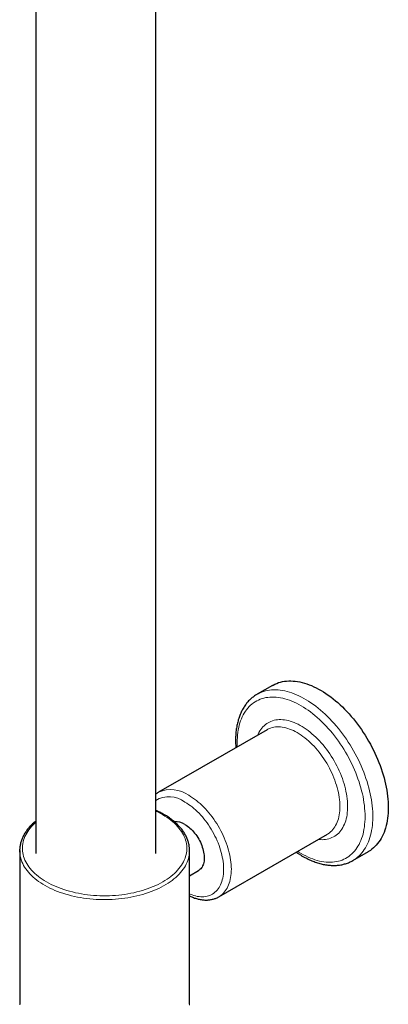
# Model space of a CAD drawing. Header units: millimetres. Extents: x 8 to 2417, y 12 to 2416.
# Tile 16 of 24: x 2284 to 2351, y 371 to 551. Entities that reach past the tile are written whole.
import ezdxf

# ---------------------------------------------------------------- set-up
doc = ezdxf.new("R2010")
doc.units = ezdxf.units.MM

msp = doc.modelspace()

# ---------------------------------------------------------------- linework, layer by layer
at = {"color": 7, "linetype": 'Continuous', "lineweight": 30}
for p, q in [((2286.96, 1141.61), (2286.96, 398.5)), ((2308.86, 398.5), (2308.86, 1139.66)), ((2327.33, 427.53), (2327.35, 427.54)), ((2330.17, 429.17), (2327.35, 427.54)), ((2329.18, 421.09), (2309.38, 409.66)), ((2320.38, 390.61), (2340.18, 402.04)), ((2284.04, 399.04), (2284.04, 371.27)), ((2315.04, 371.27), (2315.04, 399.04)), ((2344.84, 397.23), (2347.67, 398.86)), ((2315.04, 394.45), (2316.67, 395.4))]:
    msp.add_line(p, q, dxfattribs=at)
at = {"color": 7, "linetype": 'Continuous', "lineweight": 30, "flags": 128}
for points in [[(2330.17, 429.17), (2330.29, 429.24), (2330.61, 429.4), (2330.94, 429.54), (2331.28, 429.67), (2331.63, 429.77), (2331.99, 429.85), (2332.36, 429.92), (2332.74, 429.96), (2333.12, 429.99), (2333.51, 429.99), (2333.91, 429.97), (2334.31, 429.94), (2334.73, 429.88), (2335.14, 429.8), (2335.56, 429.71), (2335.99, 429.59), (2336.41, 429.46), (2336.85, 429.3), (2337.28, 429.13), (2337.72, 428.93), (2338.15, 428.72), (2338.59, 428.49), (2339.03, 428.24), (2339.47, 427.97), (2339.91, 427.69), (2340.35, 427.39), (2340.78, 427.07), (2341.22, 426.73), (2341.65, 426.38), (2342.07, 426.02), (2342.5, 425.63), (2342.91, 425.24), (2343.33, 424.83), (2343.73, 424.4), (2344.14, 423.97), (2344.53, 423.52), (2344.92, 423.05), (2345.3, 422.58), (2345.67, 422.1), (2346.04, 421.6), (2346.39, 421.1), (2346.74, 420.59), (2347.07, 420.06), (2347.4, 419.54), (2347.71, 419), (2348.02, 418.46), (2348.31, 417.91), (2348.59, 417.36), (2348.86, 416.8), (2349.11, 416.24), (2349.35, 415.68), (2349.58, 415.11), (2349.8, 414.55), (2350, 413.98), (2350.19, 413.41), (2350.37, 412.85), (2350.53, 412.28), (2350.67, 411.72), (2350.8, 411.16), (2350.92, 410.61), (2351.02, 410.05), (2351.1, 409.51), (2351.17, 408.97), (2351.23, 408.43), (2351.27, 407.9), (2351.29, 407.38), (2351.3, 406.87)], [(2351.3, 406.87), (2351.29, 406.37), (2351.27, 405.88), (2351.23, 405.39), (2351.17, 404.92), (2351.1, 404.46), (2351.02, 404.01), (2350.92, 403.58), (2350.8, 403.15), (2350.67, 402.74), (2350.53, 402.35), (2350.37, 401.97), (2350.19, 401.61), (2350, 401.26), (2349.8, 400.92), (2349.58, 400.61), (2349.35, 400.31), (2349.11, 400.02), (2348.86, 399.76), (2348.59, 399.51), (2348.31, 399.28), (2348.02, 399.07), (2347.71, 398.88), (2347.67, 398.86)], [(2314.17, 403.81), (2314.41, 403.67), (2314.64, 403.51), (2314.87, 403.33), (2315.1, 403.13), (2315.32, 402.93), (2315.54, 402.7), (2315.75, 402.47), (2315.96, 402.22), (2316.16, 401.96), (2316.35, 401.7), (2316.53, 401.42), (2316.7, 401.14), (2316.85, 400.85), (2317, 400.55), (2317.13, 400.25), (2317.26, 399.95), (2317.36, 399.65), (2317.46, 399.35), (2317.54, 399.05), (2317.6, 398.75), (2317.65, 398.46), (2317.69, 398.17), (2317.71, 397.89), (2317.71, 397.62), (2317.7, 397.36), (2317.67, 397.1), (2317.63, 396.86), (2317.57, 396.63), (2317.5, 396.42), (2317.41, 396.22), (2317.31, 396.03), (2317.2, 395.86), (2317.07, 395.71), (2316.93, 395.58), (2316.78, 395.46), (2316.67, 395.4)], [(2284.04, 398.76), (2284.04, 398.99), (2284.04, 399.29)], [(2284.04, 371.27), (2284.04, 371.23), (2284.04, 371)], [(2315.03, 371), (2315.04, 371.15), (2315.04, 371.27)]]:
    msp.add_lwpolyline(points, dxfattribs=at)
at = {"color": 252, "linetype": 'Continuous', "lineweight": 0, "flags": 128}
for points in [[(2327.35, 427.54), (2327.54, 427.65), (2327.86, 427.8), (2328.2, 427.94), (2328.54, 428.06), (2328.89, 428.16), (2329.25, 428.24), (2329.62, 428.3), (2330, 428.34), (2330.39, 428.36), (2330.78, 428.35), (2331.18, 428.33), (2331.59, 428.29), (2332, 428.23), (2332.42, 428.15), (2332.84, 428.05), (2333.26, 427.93), (2333.69, 427.79), (2334.13, 427.63), (2334.56, 427.45), (2335, 427.25), (2335.44, 427.03), (2335.88, 426.8), (2336.31, 426.54), (2336.75, 426.27), (2337.19, 425.98), (2337.63, 425.68), (2338.06, 425.35), (2338.5, 425.01), (2338.92, 424.66), (2339.35, 424.29), (2339.77, 423.9), (2340.19, 423.5), (2340.6, 423.09), (2341.01, 422.66), (2341.41, 422.22), (2341.8, 421.77), (2342.19, 421.3), (2342.57, 420.83), (2342.94, 420.34), (2343.3, 419.84), (2343.65, 419.34), (2343.99, 418.82), (2344.33, 418.3), (2344.65, 417.77), (2344.96, 417.23), (2345.26, 416.69), (2345.55, 416.14), (2345.83, 415.59), (2346.09, 415.03), (2346.35, 414.47), (2346.58, 413.91), (2346.81, 413.34), (2347.02, 412.77), (2347.22, 412.21), (2347.41, 411.64), (2347.58, 411.07), (2347.74, 410.51), (2347.88, 409.95), (2348, 409.39), (2348.12, 408.83), (2348.21, 408.28), (2348.29, 407.74), (2348.36, 407.2), (2348.41, 406.67), (2348.45, 406.14), (2348.46, 405.62), (2348.47, 405.11), (2348.46, 404.61), (2348.43, 404.12), (2348.39, 403.64), (2348.33, 403.17), (2348.25, 402.71), (2348.17, 402.27), (2348.06, 401.84), (2347.94, 401.42), (2347.81, 401.01), (2347.66, 400.62), (2347.5, 400.24), (2347.32, 399.88), (2347.13, 399.54), (2346.92, 399.21), (2346.7, 398.9), (2346.47, 398.6), (2346.22, 398.32), (2345.96, 398.06), (2345.69, 397.82), (2345.41, 397.6), (2345.11, 397.39), (2344.84, 397.22)], [(2335.39, 398.5), (2335.81, 398.26), (2336.24, 398.05), (2336.66, 397.85), (2337.09, 397.66), (2337.51, 397.5), (2337.92, 397.36), (2338.34, 397.24), (2338.75, 397.13), (2339.15, 397.05), (2339.56, 396.98), (2339.95, 396.94), (2340.34, 396.92), (2340.72, 396.91), (2341.1, 396.93), (2341.47, 396.96), (2341.83, 397.02), (2342.18, 397.1), (2342.52, 397.19), (2342.85, 397.31), (2343.17, 397.44), (2343.49, 397.6), (2343.79, 397.77), (2344.08, 397.97), (2344.36, 398.18), (2344.62, 398.41), (2344.88, 398.66), (2345.12, 398.92), (2345.35, 399.21), (2345.56, 399.51), (2345.76, 399.82), (2345.95, 400.16), (2346.13, 400.51), (2346.29, 400.87), (2346.43, 401.25), (2346.56, 401.64), (2346.68, 402.05), (2346.78, 402.47), (2346.86, 402.9), (2346.93, 403.35), (2346.98, 403.81), (2347.02, 404.27), (2347.05, 404.75), (2347.05, 405.24), (2347.05, 405.74), (2347.02, 406.24), (2346.98, 406.75), (2346.93, 407.27), (2346.86, 407.8), (2346.78, 408.33), (2346.68, 408.87), (2346.56, 409.41), (2346.43, 409.95), (2346.29, 410.5), (2346.13, 411.04), (2345.95, 411.59), (2345.76, 412.14), (2345.56, 412.69), (2345.35, 413.24), (2345.12, 413.79), (2344.88, 414.34), (2344.62, 414.88), (2344.36, 415.41), (2344.08, 415.95), (2343.79, 416.48), (2343.49, 417), (2343.17, 417.51), (2342.85, 418.02), (2342.52, 418.52), (2342.18, 419.01), (2341.83, 419.49), (2341.47, 419.97), (2341.1, 420.43), (2340.72, 420.88), (2340.34, 421.31), (2339.95, 421.74), (2339.56, 422.15), (2339.15, 422.55), (2338.75, 422.94), (2338.34, 423.31), (2337.92, 423.66), (2337.51, 424), (2337.09, 424.32), (2336.66, 424.63), (2336.24, 424.92), (2335.81, 425.19), (2335.39, 425.45), (2334.96, 425.68), (2334.54, 425.9), (2334.11, 426.1), (2333.69, 426.28), (2333.27, 426.45), (2332.85, 426.59), (2332.44, 426.71), (2332.03, 426.82), (2331.62, 426.9), (2331.22, 426.96), (2330.82, 427.01), (2330.44, 427.03), (2330.05, 427.04), (2329.68, 427.02), (2329.31, 426.98), (2328.95, 426.93), (2328.6, 426.85), (2328.26, 426.75), (2327.92, 426.64), (2327.6, 426.5), (2327.29, 426.35), (2326.99, 426.17), (2326.7, 425.98), (2326.42, 425.77), (2326.15, 425.54), (2325.9, 425.29), (2325.66, 425.03), (2325.43, 424.74), (2325.21, 424.44), (2325.01, 424.12), (2324.82, 423.79), (2324.65, 423.44), (2324.49, 423.08), (2324.35, 422.7), (2324.22, 422.31), (2324.1, 421.9), (2324, 421.48), (2323.91, 421.04), (2323.84, 420.6), (2323.79, 420.14), (2323.75, 419.67), (2323.73, 419.2), (2323.72, 418.71), (2323.73, 418.21), (2323.74, 417.95)], [(2327.49, 420.12), (2327.56, 420.27), (2327.7, 420.57), (2327.86, 420.85), (2328.04, 421.12), (2328.23, 421.36), (2328.43, 421.6), (2328.64, 421.81), (2328.87, 422.01), (2329.11, 422.19), (2329.36, 422.35), (2329.62, 422.49), (2329.89, 422.61), (2330.17, 422.71), (2330.46, 422.8), (2330.76, 422.86), (2331.07, 422.9), (2331.38, 422.92), (2331.71, 422.93), (2332.04, 422.91), (2332.37, 422.87), (2332.71, 422.82), (2333.06, 422.74), (2333.41, 422.64), (2333.77, 422.53), (2334.12, 422.39), (2334.48, 422.24), (2334.84, 422.07), (2335.21, 421.87), (2335.57, 421.67), (2335.93, 421.44), (2336.29, 421.19), (2336.65, 420.93), (2337.01, 420.66), (2337.36, 420.36), (2337.71, 420.05), (2338.06, 419.73), (2338.4, 419.39), (2338.74, 419.04), (2339.07, 418.68), (2339.39, 418.3), (2339.71, 417.91), (2340.02, 417.51), (2340.32, 417.1), (2340.61, 416.69), (2340.89, 416.26), (2341.16, 415.82), (2341.42, 415.38), (2341.67, 414.94), (2341.91, 414.48), (2342.13, 414.02), (2342.35, 413.56), (2342.55, 413.1), (2342.74, 412.63), (2342.91, 412.16), (2343.07, 411.69), (2343.22, 411.23), (2343.35, 410.76), (2343.47, 410.3), (2343.57, 409.84), (2343.66, 409.38), (2343.73, 408.93), (2343.79, 408.48), (2343.83, 408.04), (2343.86, 407.61), (2343.87, 407.18), (2343.87, 406.76), (2343.85, 406.36), (2343.81, 405.96), (2343.76, 405.57), (2343.7, 405.2), (2343.62, 404.84), (2343.52, 404.49), (2343.41, 404.15), (2343.29, 403.83), (2343.15, 403.53), (2342.99, 403.24), (2342.83, 402.96), (2342.64, 402.71), (2342.45, 402.46), (2342.24, 402.24), (2342.02, 402.03), (2341.79, 401.85), (2341.55, 401.68), (2341.29, 401.53), (2341.02, 401.4), (2340.75, 401.28), (2340.46, 401.19), (2340.17, 401.12), (2339.86, 401.07), (2339.55, 401.03), (2339.23, 401.02), (2338.91, 401.03), (2338.57, 401.05), (2338.49, 401.06)], [(2340.18, 402.04), (2340.3, 402.11), (2340.54, 402.27), (2340.76, 402.45), (2340.97, 402.65), (2341.17, 402.87), (2341.36, 403.1), (2341.53, 403.36), (2341.69, 403.62), (2341.83, 403.91), (2341.96, 404.21), (2342.08, 404.52), (2342.18, 404.85), (2342.26, 405.19), (2342.33, 405.54), (2342.39, 405.91), (2342.43, 406.29), (2342.45, 406.68), (2342.46, 407.08), (2342.45, 407.48), (2342.43, 407.9), (2342.39, 408.32), (2342.33, 408.75), (2342.26, 409.19), (2342.18, 409.63), (2342.08, 410.07), (2341.96, 410.52), (2341.83, 410.97), (2341.69, 411.42), (2341.53, 411.87), (2341.36, 412.32), (2341.17, 412.77), (2340.97, 413.21), (2340.76, 413.66), (2340.54, 414.09), (2340.3, 414.53), (2340.06, 414.95), (2339.8, 415.38), (2339.53, 415.79), (2339.25, 416.19), (2338.97, 416.59), (2338.67, 416.97), (2338.37, 417.35), (2338.06, 417.71), (2337.74, 418.06), (2337.41, 418.4), (2337.08, 418.72), (2336.75, 419.03), (2336.41, 419.32), (2336.07, 419.6), (2335.72, 419.86), (2335.38, 420.11), (2335.03, 420.34), (2334.68, 420.55), (2334.33, 420.74), (2333.98, 420.91), (2333.64, 421.07), (2333.29, 421.21), (2332.95, 421.32), (2332.61, 421.42), (2332.28, 421.5), (2331.95, 421.55), (2331.62, 421.59), (2331.31, 421.61), (2330.99, 421.6), (2330.69, 421.58), (2330.4, 421.54), (2330.11, 421.47), (2329.83, 421.39), (2329.56, 421.28), (2329.31, 421.16), (2329.18, 421.09)], [(2315.04, 391.13), (2315.17, 391.07), (2315.49, 390.94), (2315.82, 390.84), (2316.14, 390.75), (2316.45, 390.68), (2316.77, 390.63), (2317.07, 390.61), (2317.37, 390.6), (2317.66, 390.61), (2317.95, 390.64), (2318.22, 390.7), (2318.49, 390.77), (2318.75, 390.86), (2319, 390.97), (2319.23, 391.1), (2319.46, 391.25), (2319.67, 391.42), (2319.88, 391.61), (2320.07, 391.81), (2320.24, 392.03), (2320.41, 392.27), (2320.56, 392.53), (2320.69, 392.8), (2320.81, 393.08), (2320.92, 393.38), (2321.01, 393.7), (2321.09, 394.03), (2321.15, 394.37), (2321.2, 394.72), (2321.23, 395.08), (2321.24, 395.46), (2321.24, 395.84), (2321.23, 396.23), (2321.2, 396.63), (2321.15, 397.03), (2321.09, 397.45), (2321.01, 397.86), (2320.92, 398.28), (2320.81, 398.71), (2320.69, 399.13), (2320.56, 399.56), (2320.41, 399.99), (2320.24, 400.42), (2320.07, 400.84), (2319.88, 401.27), (2319.67, 401.69), (2319.46, 402.1), (2319.23, 402.51), (2319, 402.92), (2318.75, 403.32), (2318.49, 403.7), (2318.22, 404.09), (2317.95, 404.46), (2317.66, 404.82), (2317.37, 405.17), (2317.07, 405.5), (2316.77, 405.83), (2316.45, 406.14), (2316.14, 406.44), (2315.82, 406.72), (2315.49, 406.99), (2315.17, 407.24), (2314.84, 407.47), (2314.51, 407.69), (2314.17, 407.89)], [(2314.88, 409.12), (2315.23, 408.91), (2315.58, 408.68), (2315.93, 408.43), (2316.27, 408.17), (2316.61, 407.89), (2316.95, 407.6), (2317.29, 407.29), (2317.61, 406.97), (2317.94, 406.63), (2318.26, 406.28), (2318.57, 405.92), (2318.87, 405.54), (2319.17, 405.16), (2319.45, 404.76), (2319.73, 404.36), (2320, 403.95), (2320.26, 403.52), (2320.5, 403.1), (2320.74, 402.66), (2320.96, 402.23), (2321.17, 401.78), (2321.37, 401.34), (2321.56, 400.89), (2321.73, 400.44), (2321.89, 399.99), (2322.03, 399.54), (2322.16, 399.09), (2322.28, 398.64), (2322.38, 398.2), (2322.46, 397.76), (2322.53, 397.32), (2322.59, 396.89), (2322.63, 396.47), (2322.65, 396.05), (2322.66, 395.65), (2322.65, 395.25), (2322.63, 394.86), (2322.59, 394.48), (2322.53, 394.11), (2322.46, 393.76), (2322.38, 393.42), (2322.28, 393.09), (2322.16, 392.78), (2322.03, 392.48), (2321.89, 392.19), (2321.73, 391.93), (2321.56, 391.67), (2321.37, 391.44), (2321.17, 391.22), (2320.96, 391.03), (2320.74, 390.84), (2320.5, 390.68), (2320.38, 390.61)], [(2286.96, 404.16), (2286.79, 404.01), (2286.5, 403.72), (2286.22, 403.43), (2285.97, 403.14), (2285.73, 402.83), (2285.52, 402.53), (2285.33, 402.21), (2285.15, 401.9), (2285, 401.58), (2284.87, 401.25), (2284.76, 400.93), (2284.67, 400.6), (2284.61, 400.27), (2284.56, 399.94), (2284.54, 399.61), (2284.54, 399.28), (2284.56, 398.95), (2284.61, 398.62), (2284.67, 398.29), (2284.76, 397.96), (2284.87, 397.63), (2285, 397.31), (2285.15, 396.99), (2285.33, 396.67), (2285.52, 396.36), (2285.73, 396.05), (2285.97, 395.75), (2286.22, 395.45), (2286.5, 395.16), (2286.79, 394.88), (2287.11, 394.6), (2287.44, 394.33), (2287.78, 394.06), (2288.15, 393.81), (2288.53, 393.56), (2288.93, 393.32), (2289.34, 393.09), (2289.77, 392.87), (2290.22, 392.66), (2290.67, 392.46), (2291.14, 392.27), (2291.63, 392.09), (2292.12, 391.92), (2292.63, 391.76), (2293.14, 391.61), (2293.66, 391.48), (2294.2, 391.35), (2294.74, 391.24), (2295.29, 391.14), (2295.84, 391.05), (2296.4, 390.98), (2296.96, 390.91), (2297.53, 390.86), (2298.1, 390.82), (2298.68, 390.8), (2299.25, 390.79), (2299.82, 390.79), (2300.4, 390.8), (2300.97, 390.82), (2301.54, 390.86), (2302.11, 390.91), (2302.67, 390.98), (2303.23, 391.05), (2303.79, 391.14), (2304.34, 391.24), (2304.88, 391.35), (2305.41, 391.48), (2305.93, 391.61), (2306.45, 391.76), (2306.95, 391.92), (2307.45, 392.09), (2307.93, 392.27), (2308.4, 392.46), (2308.86, 392.66), (2309.3, 392.87), (2309.73, 393.09), (2310.14, 393.32), (2310.54, 393.56), (2310.92, 393.81), (2311.29, 394.06), (2311.64, 394.33), (2311.97, 394.6), (2312.28, 394.88), (2312.58, 395.16), (2312.85, 395.45), (2313.1, 395.75), (2313.34, 396.05), (2313.55, 396.36), (2313.75, 396.67), (2313.92, 396.99), (2314.07, 397.31), (2314.21, 397.63), (2314.31, 397.96), (2314.4, 398.29), (2314.47, 398.62), (2314.51, 398.95), (2314.53, 399.28), (2314.53, 399.61), (2314.51, 399.94), (2314.47, 400.27), (2314.4, 400.6), (2314.31, 400.93), (2314.21, 401.25), (2314.07, 401.58), (2313.92, 401.9), (2313.75, 402.21), (2313.55, 402.53), (2313.34, 402.83), (2313.1, 403.14), (2312.85, 403.43), (2312.58, 403.72), (2312.28, 404.01), (2311.97, 404.29), (2311.64, 404.56), (2311.29, 404.82), (2310.92, 405.08), (2310.54, 405.33), (2310.14, 405.57), (2309.73, 405.8), (2309.3, 406.02), (2308.86, 406.23)], [(2334.74, 398.9), (2334.96, 398.76), (2335.39, 398.5)], [(2315.03, 398.76), (2315.02, 398.57), (2314.98, 398.24), (2314.91, 397.9), (2314.83, 397.57), (2314.72, 397.24), (2314.59, 396.91), (2314.44, 396.58), (2314.27, 396.26), (2314.08, 395.94), (2313.87, 395.63), (2313.64, 395.32), (2313.39, 395.02), (2313.12, 394.72), (2312.83, 394.43), (2312.52, 394.14), (2312.19, 393.86), (2311.84, 393.59), (2311.48, 393.33), (2311.1, 393.07), (2310.7, 392.83), (2310.29, 392.59), (2309.86, 392.36), (2309.42, 392.14), (2308.96, 391.93), (2308.49, 391.73), (2308.01, 391.54), (2307.52, 391.36), (2307.01, 391.2), (2306.5, 391.04), (2305.97, 390.89), (2305.44, 390.76), (2304.89, 390.64), (2304.34, 390.53), (2303.78, 390.43), (2303.22, 390.34), (2302.65, 390.27), (2302.08, 390.21), (2301.5, 390.16), (2300.92, 390.12), (2300.34, 390.1), (2299.76, 390.09), (2299.17, 390.09), (2298.59, 390.1), (2298.01, 390.13), (2297.43, 390.17), (2296.85, 390.22), (2296.28, 390.29), (2295.71, 390.36), (2295.15, 390.45), (2294.6, 390.55), (2294.05, 390.67), (2293.5, 390.79), (2292.97, 390.93), (2292.45, 391.08), (2291.94, 391.24), (2291.43, 391.41), (2290.94, 391.59), (2290.46, 391.78), (2290, 391.98), (2289.54, 392.2), (2289.1, 392.42), (2288.68, 392.65), (2288.27, 392.89), (2287.88, 393.14), (2287.5, 393.4), (2287.14, 393.66), (2286.8, 393.93), (2286.48, 394.21), (2286.18, 394.5), (2285.89, 394.79), (2285.62, 395.09), (2285.38, 395.4), (2285.15, 395.71), (2284.94, 396.02), (2284.76, 396.34), (2284.59, 396.66), (2284.45, 396.99), (2284.32, 397.32), (2284.22, 397.65), (2284.14, 397.99), (2284.09, 398.32), (2284.05, 398.66), (2284.04, 398.76)], [(2284.04, 371), (2284.05, 370.89)], [(2315.02, 370.81), (2315.03, 371)]]:
    msp.add_lwpolyline(points, dxfattribs=at)
at = {"color": 252, "linetype": 'Continuous', "lineweight": 0}
for centre, radius, start, end in [((2311.66, 404.64), 5.52, 54.2759, 114.3974), ((2311.3, 404.11), 4.75, 52.8173, 120.944)]:
    msp.add_arc(centre, radius, start, end, dxfattribs=at)
at = {"color": 7, "linetype": 'Continuous', "lineweight": 30}
for centre, radius, start, end in [((2312.57, 401.32), 2.96, 57.205, 95.4464), ((2309.87, 399.04), 5.17, 356.9925, 3.0691)]:
    msp.add_arc(centre, radius, start, end, dxfattribs=at)
for points, knots in [([(2327.33, 427.53), (2327.24, 427.47), (2327.05, 427.36), (2326.76, 427.16), (2326.48, 426.94), (2326.2, 426.71), (2325.94, 426.46), (2325.69, 426.19), (2325.45, 425.9), (2325.22, 425.6), (2325.01, 425.29), (2324.81, 424.96), (2324.62, 424.62), (2324.44, 424.26), (2324.28, 423.89), (2324.13, 423.5), (2323.99, 423.1), (2323.87, 422.69), (2323.76, 422.27), (2323.67, 421.83), (2323.59, 421.39), (2323.53, 420.93), (2323.48, 420.47), (2323.45, 420), (2323.43, 419.51), (2323.43, 419.02), (2323.44, 418.53), (2323.45, 418.12), (2323.47, 417.87), (2323.48, 417.8)], [0, 0, 0, 0, 0.032089, 0.068843, 0.105617, 0.142443, 0.179351, 0.216368, 0.253517, 0.290814, 0.328273, 0.3659, 0.403697, 0.441659, 0.479779, 0.518046, 0.556444, 0.594958, 0.633572, 0.672268, 0.711031, 0.749846, 0.788699, 0.827578, 0.866474, 0.905377, 0.944279, 0.983175, 1, 1, 1, 1]), ([(2309.38, 409.66), (2309.32, 409.62), (2309.17, 409.54), (2309, 409.42), (2308.89, 409.33), (2308.86, 409.31)], [0, 0, 0, 0, 0.34695, 0.808762, 1, 1, 1, 1]), ([(2315.03, 399.33), (2315.02, 399.41), (2315.01, 399.61), (2314.97, 399.91), (2314.91, 400.24), (2314.83, 400.56), (2314.73, 400.88), (2314.61, 401.21), (2314.47, 401.52), (2314.31, 401.84), (2314.13, 402.15), (2313.93, 402.46), (2313.72, 402.76), (2313.48, 403.06), (2313.23, 403.35), (2312.96, 403.64), (2312.67, 403.92), (2312.37, 404.2), (2312.05, 404.47), (2311.71, 404.73), (2311.36, 404.98), (2310.99, 405.23), (2310.61, 405.47), (2310.21, 405.7), (2309.8, 405.92), (2309.38, 406.13), (2309.07, 406.28), (2308.89, 406.35), (2308.86, 406.37)], [0, 0, 0, 0, 0.029883, 0.069123, 0.108398, 0.147733, 0.187149, 0.226661, 0.266282, 0.306019, 0.345872, 0.38584, 0.425916, 0.466091, 0.506355, 0.546694, 0.587098, 0.627554, 0.668051, 0.708579, 0.749129, 0.789693, 0.830265, 0.870839, 0.91141, 0.951975, 0.992533, 1, 1, 1, 1]), ([(2286.96, 404.41), (2286.88, 404.34), (2286.68, 404.18), (2286.4, 403.92), (2286.11, 403.64), (2285.84, 403.35), (2285.59, 403.06), (2285.36, 402.76), (2285.14, 402.45), (2284.94, 402.14), (2284.76, 401.83), (2284.6, 401.51), (2284.46, 401.19), (2284.34, 400.87), (2284.24, 400.54), (2284.16, 400.21), (2284.1, 399.89), (2284.06, 399.58), (2284.05, 399.39), (2284.05, 399.31)], [0, 0, 0, 0, 0.047788, 0.109084, 0.170336, 0.231528, 0.292642, 0.353659, 0.414561, 0.475328, 0.535942, 0.596388, 0.656656, 0.716742, 0.776646, 0.836379, 0.895959, 0.955409, 1, 1, 1, 1]), ([(2334.48, 398.75), (2334.5, 398.73), (2334.66, 398.62), (2334.96, 398.43), (2335.31, 398.21), (2335.52, 398.08), (2335.59, 398.04)], [0, 0, 0, 0, 0.049978, 0.429994, 0.810181, 1, 1, 1, 1]), ([(2335.59, 398.04), (2335.67, 398), (2335.89, 397.88), (2336.25, 397.68), (2336.68, 397.47), (2337.1, 397.27), (2337.53, 397.1), (2337.96, 396.94), (2338.38, 396.79), (2338.81, 396.67), (2339.23, 396.56), (2339.64, 396.48), (2340.06, 396.41), (2340.46, 396.36), (2340.87, 396.33), (2341.27, 396.32), (2341.66, 396.32), (2342.04, 396.35), (2342.42, 396.39), (2342.79, 396.46), (2343.15, 396.54), (2343.51, 396.64), (2343.85, 396.76), (2344.19, 396.89), (2344.51, 397.05), (2344.73, 397.16), (2344.84, 397.22), (2344.84, 397.22)], [0, 0, 0, 0, 0.022924, 0.06623, 0.109549, 0.152865, 0.19617, 0.239452, 0.282698, 0.325893, 0.36902, 0.412062, 0.454999, 0.49781, 0.540477, 0.582982, 0.62531, 0.667449, 0.709394, 0.751143, 0.792702, 0.834083, 0.875304, 0.91639, 0.957369, 0.998274, 1, 1, 1, 1]), ([(2315.04, 390.76), (2315.05, 390.75), (2315.18, 390.69), (2315.42, 390.58), (2315.77, 390.44), (2316.11, 390.32), (2316.46, 390.22), (2316.8, 390.14), (2317.14, 390.08), (2317.47, 390.03), (2317.8, 390.01), (2318.13, 390), (2318.45, 390.02), (2318.76, 390.05), (2319.06, 390.11), (2319.35, 390.18), (2319.64, 390.27), (2319.92, 390.37), (2320.16, 390.49), (2320.31, 390.57), (2320.38, 390.61)], [0, 0, 0, 0, 0.006676, 0.068059, 0.129396, 0.190645, 0.251754, 0.312664, 0.373314, 0.433639, 0.493578, 0.553081, 0.612108, 0.670642, 0.728684, 0.786259, 0.843412, 0.900209, 0.95673, 1, 1, 1, 1])]:
    msp.add_open_spline(points, degree=3, knots=knots, dxfattribs=at)

doc.saveas('drawing.dxf')
